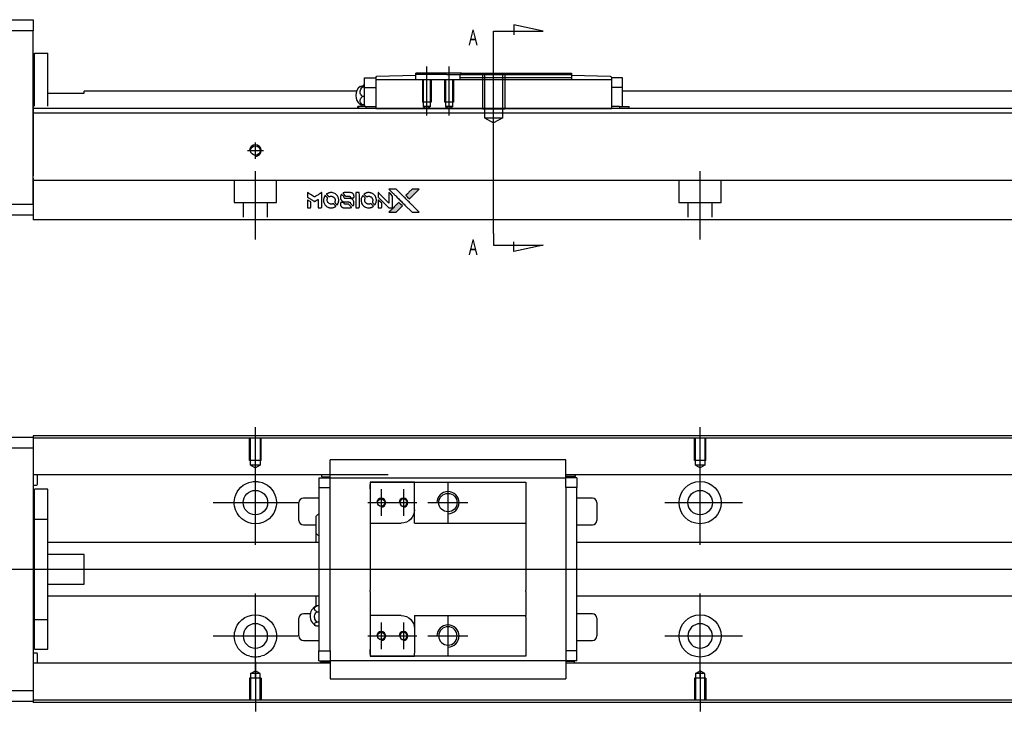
# Model space of a CAD drawing. Header units: millimetres. Extents: x -295 to 3135, y -1402 to 860.
# Tile 24 of 31: x 1548 to 1770, y -810 to -654. Entities that reach past the tile are written whole.
import ezdxf
from ezdxf.lldxf.tags import DXFTag

# ---------------------------------------------------------------- set-up
doc = ezdxf.new("R2010")
doc.units = ezdxf.units.MM
doc.layers.get('0').update_dxf_attribs({"linetype": 'CONTINUOUS'})
doc.styles.add('CHN', font='Microsoft JhengHei.ttf')
tags = doc.linetypes.add('DASHED', pattern=[25.72, 12.86, -12.86]).pattern_tags.tags
tags[6:7] = [DXFTag(74, 4), DXFTag(75, 0), DXFTag(340, '0'), DXFTag(46, 0.0), DXFTag(50, 0.0), DXFTag(44, 0.0), DXFTag(45, 0.0)]
tags[4:5] = [DXFTag(74, 4), DXFTag(75, 0), DXFTag(340, '0'), DXFTag(46, 0.0), DXFTag(50, 0.0), DXFTag(44, 0.0), DXFTag(45, 0.0)]
tags = doc.linetypes.add('HIDDEN', pattern=[0.5, 0.25, -0.25]).pattern_tags.tags
tags[6:7] = [DXFTag(74, 4), DXFTag(75, 0), DXFTag(340, '0'), DXFTag(46, 0.0), DXFTag(50, 0.0), DXFTag(44, 0.0), DXFTag(45, 0.0)]
tags[4:5] = [DXFTag(74, 4), DXFTag(75, 0), DXFTag(340, '0'), DXFTag(46, 0.0), DXFTag(50, 0.0), DXFTag(44, 0.0), DXFTag(45, 0.0)]

# ---------------------------------------------------------------- blocks, each defined once
blk = doc.blocks.new('MosionX logo(完整正式版)')
h = blk.add_hatch(color=22)
h.dxf.hatch_style = 1
h.paths.add_polyline_path([(-1416, 1831), (-1517, 1831), (-1619, 1831), (-1707, 1742, 0.000288), (-1740, 1709, 0.000479), (-1769, 1680, 0.000013), (-1794, 1654, 0.197177), (-1794, 1654, 0.197497), (-1794, 1653, 0.00004), (-1779, 1638, 0.000834), (-1763, 1622, 0.000506), (-1744, 1603), (-1694, 1552), (-1555, 1692)])
h.paths.add_polyline_path([(-1892, 1355), (-1942, 1405, 0.000476), (-1962, 1424, 0.000789), (-1978, 1441, 0.000035), (-1993, 1455, 0.19758), (-1993, 1456, 0.198396), (-1994, 1455, 0.000019), (-2014, 1435, 0.000582), (-2036, 1413, 0.000351), (-2062, 1387, 0.000108), (-2174, 1275, 0.000692), (-2230, 1218, 0.000077), (-2269, 1179, 0.197527), (-2269, 1178, 0.410182), (-2269, 1177, 0.000493), (-2248, 1177, 0.002424), (-2219, 1177, 0.000529), (-2169, 1177), (-2070, 1177), (-1981, 1266)])
at = {"color": 22}
for points in [[(-4562, 1668), (-4562, 1603), (-4545, 1592, -0.000297), (-4534, 1586, -0.000037), (-4510, 1571, -0.000043), (-4482, 1554, -0.000036), (-4452, 1535, 0.000044), (-4422, 1517, 0.000063), (-4396, 1501, 0.000035), (-4374, 1488, 0.0009), (-4368, 1484), (-4360, 1479), (-4348, 1486, 0.001175), (-4342, 1490, 0.000208), (-4329, 1498, 0.000225), (-4315, 1506, 0.000203), (-4300, 1516, -0.000711), (-4286, 1525, -0.001119), (-4274, 1532, -0.000263), (-4263, 1539, -0.04589), (-4262, 1539, -0.519312), (-4261, 1539, -0.001914), (-4261, 1521, -0.003124), (-4260, 1493, -0.000285), (-4260, 1421), (-4260, 1303), (-4219, 1303, 0.001727), (-4189, 1303, 0.025279), (-4179, 1303, 0.073886), (-4173, 1305, 0.07426), (-4167, 1308, 0.03264), (-4166, 1310, 0.01784), (-4164, 1311, 0.017712), (-4163, 1313, 0.026854), (-4162, 1315), (-4160, 1319), (-4160, 1526), (-4159, 1733), (-4162, 1731, -0.004595), (-4163, 1730, -0.00016), (-4169, 1726, -0.000298), (-4177, 1722, -0.000208), (-4185, 1717, 0.000986), (-4210, 1701, 0.00025), (-4250, 1676, 0.000268), (-4292, 1650, 0.000436), (-4329, 1627, -0.002932), (-4341, 1619, -0.004718), (-4351, 1613, -0.001113), (-4360, 1608, -0.227179), (-4361, 1608, -0.045982), (-4362, 1608, -0.000145), (-4374, 1616, -0.000825), (-4387, 1624, -0.000517), (-4403, 1634, 0.000056), (-4458, 1668, 0.000289), (-4488, 1687, 0.000481), (-4511, 1701, 0.000418), (-4535, 1715), (-4562, 1732)], [(-3917, 1731, 0.024131), (-3935, 1728, 0.022344), (-3954, 1723, 0.021883), (-3972, 1717, 0.020884), (-3990, 1709, 0.010669), (-4000, 1703, 0.010389), (-4011, 1697, 0.010913), (-4020, 1692, 0.022227), (-4026, 1687), (-4029, 1685), (-3996, 1653, 0.002452), (-3984, 1640, 0.003628), (-3972, 1630, 0.001662), (-3963, 1621, 0.070159), (-3960, 1619, 0.047671), (-3958, 1618, 0.018624), (-3956, 1618, 0.017921), (-3953, 1617, 0.018804), (-3950, 1617, 0.018255), (-3946, 1617, 0.041312), (-3943, 1617, 0.037164), (-3939, 1618, 0.012342), (-3935, 1620, -0.015101), (-3924, 1624, -0.035998), (-3916, 1626, -0.033244), (-3907, 1627, -0.011249), (-3894, 1627, -0.004059), (-3883, 1627, -0.019693), (-3877, 1627, -0.027943), (-3872, 1626, -0.014411), (-3866, 1624, -0.033089), (-3851, 1619, -0.033887), (-3838, 1613, -0.034021), (-3825, 1604, -0.033942), (-3814, 1594, -0.02816), (-3804, 1582, -0.035032), (-3796, 1570, -0.035269), (-3790, 1557, -0.029196), (-3785, 1543, -0.037862), (-3782, 1526, -0.043657), (-3782, 1510, -0.043064), (-3784, 1494, -0.035184), (-3790, 1477, 0.033699), (-3792, 1470, 0.052815), (-3793, 1463, 0.059167), (-3793, 1456, 0.058972), (-3791, 1450, 0.059208), (-3788, 1445, 0.021125), (-3783, 1439, 0.008691), (-3773, 1429, 0.000851), (-3749, 1405, 0.001873), (-3736, 1393, 0.013884), (-3730, 1387, 0.022355), (-3726, 1385, 0.341453), (-3725, 1385, 0.073011), (-3722, 1388, 0.004587), (-3714, 1399, 0.00748), (-3707, 1411, 0.016837), (-3702, 1420, 0.028606), (-3692, 1443, 0.031352), (-3685, 1465, 0.031004), (-3681, 1489, 0.0268), (-3680, 1514, 0.026698), (-3681, 1541, 0.03002), (-3686, 1566, 0.030357), (-3693, 1590, 0.028554), (-3703, 1614, 0.062944), (-3732, 1658, 0.062206), (-3772, 1694, 0.062448), (-3819, 1719, 0.064355), (-3870, 1731, 0.017377), (-3880, 1731, 0.008369), (-3893, 1731, 0.008367), (-3907, 1731, 0.01757)], [(-3610, 1675, 0.023289), (-3616, 1665, 0.026845), (-3621, 1655, 0.026047), (-3626, 1644, 0.019751), (-3629, 1631, 0.013249), (-3631, 1624, 0.025169), (-3631, 1618, 0.016532), (-3632, 1611, 0.002937), (-3632, 1598, 0.003317), (-3632, 1586, 0.011808), (-3631, 1578, 0.01777), (-3631, 1572, 0.021476), (-3630, 1567, 0.04325), (-3623, 1544, 0.045753), (-3612, 1523, 0.04649), (-3598, 1505, 0.047672), (-3581, 1490, 0.025315), (-3573, 1485, 0.015208), (-3564, 1480, 0.01512), (-3554, 1476, 0.022488), (-3546, 1473, 0.027857), (-3532, 1469, 0.034138), (-3519, 1467, 0.014286), (-3499, 1467, 0.00124), (-3449, 1467, -0.00103), (-3418, 1467, -0.002552), (-3396, 1466, -0.001594), (-3379, 1466, -0.047676), (-3374, 1466, -0.085307), (-3367, 1463, -0.097789), (-3361, 1457, -0.085947), (-3357, 1450, -0.051339), (-3356, 1440, 0.014634), (-3355, 1436, 0.015028), (-3355, 1433, 0.014927), (-3354, 1430, 0.059415), (-3353, 1429, 0.070595), (-3351, 1425, 0.00028), (-3315, 1389, 0.000111), (-3279, 1352, 0.200239), (-3277, 1352, 0.268906), (-3276, 1352, 0.001866), (-3271, 1361, 0.007532), (-3267, 1370, 0.017818), (-3263, 1376, 0.013256), (-3261, 1383, 0.011636), (-3258, 1391, 0.011528), (-3256, 1399, 0.012303), (-3254, 1407, 0.0423), (-3252, 1419, 0.013657), (-3252, 1437, 0.013857), (-3252, 1455, 0.037428), (-3254, 1468, 0.014927), (-3256, 1477, 0.0122), (-3259, 1486, 0.012518), (-3262, 1494, 0.023062), (-3265, 1501, 0.065961), (-3281, 1525, 0.06055), (-3304, 1545, 0.059676), (-3331, 1559, 0.060497), (-3360, 1567, 0.025683), (-3367, 1567, 0.001528), (-3386, 1567, 0.002124), (-3410, 1568, 0.001173), (-3439, 1568, -0.000809), (-3490, 1568, -0.017164), (-3506, 1568, -0.063931), (-3514, 1570, -0.108429), (-3520, 1573, -0.052941), (-3523, 1577, -0.063675), (-3525, 1582, -0.050562), (-3526, 1587, -0.020337), (-3527, 1595, 0.009897), (-3528, 1599, 0.016482), (-3528, 1603, 0.019019), (-3529, 1606, 0.06043), (-3530, 1608, 0.076267), (-3533, 1613, 0.00054), (-3566, 1646, 0.000307), (-3601, 1680, 0.142594), (-3604, 1681, 0.232419), (-3604, 1681, 0.022995), (-3606, 1680, 0.024627), (-3608, 1678, 0.015407)], [(-3516, 1731, 0.018538), (-3522, 1730, 0.010695), (-3530, 1729, 0.01068), (-3538, 1727, 0.017678), (-3544, 1725, 0.013849), (-3551, 1722, 0.011814), (-3559, 1719, 0.004513), (-3566, 1716, 0.290035), (-3566, 1715, 0.196418), (-3566, 1714, 0.000124), (-3554, 1702, 0.001477), (-3540, 1688, 0.000898), (-3524, 1671), (-3481, 1629), (-3427, 1628, -0.001471), (-3387, 1628, -0.028714), (-3374, 1627, -0.097073), (-3367, 1625, -0.084199), (-3361, 1620, -0.042698), (-3359, 1616, -0.053912), (-3357, 1612, -0.051004), (-3356, 1608, -0.032967), (-3355, 1602, 0.00807), (-3355, 1600, 0.003023), (-3355, 1596, 0.002994), (-3355, 1592, 0.003629), (-3355, 1588), (-3354, 1579), (-3313, 1579, 0.001618), (-3293, 1579, 0.005206), (-3280, 1579, 0.00535), (-3271, 1579, 0.060675), (-3268, 1580, 0.048484), (-3266, 1581, 0.02389), (-3264, 1582, 0.022812), (-3261, 1584, 0.02462), (-3259, 1586, 0.061781), (-3255, 1591, 0.080179), (-3253, 1596, 0.048561), (-3252, 1604, 0.010021), (-3251, 1619, 0.016602), (-3252, 1638, 0.031409), (-3254, 1653, 0.036474), (-3258, 1666, 0.03439), (-3263, 1679, 0.065928), (-3277, 1699, 0.069066), (-3296, 1715, 0.065697), (-3319, 1725, 0.051559), (-3346, 1731, 0.020904), (-3360, 1731, 0.000451), (-3431, 1731, 0.000419), (-3502, 1732, 0.022759)], [(-3202, 1517), (-3202, 1303), (-3160, 1303), (-3118, 1303), (-3113, 1306, 0.071429), (-3109, 1309, 0.054799), (-3105, 1313, 0.053585), (-3102, 1318, 0.060698), (-3101, 1323, 0.033975), (-3100, 1332, 0.000112), (-3100, 1441, 0.000726), (-3100, 1548, 0.001084), (-3101, 1641), (-3102, 1732), (-3152, 1732), (-3202, 1732)], [(-2860, 1730, 0.023681), (-2878, 1728, 0.022402), (-2896, 1723, 0.021929), (-2914, 1717, 0.020503), (-2931, 1709, 0.013745), (-2941, 1704, 0.009767), (-2952, 1698, 0.009658), (-2962, 1691, 0.027804), (-2968, 1687), (-2971, 1685), (-2939, 1653, 0.002053), (-2924, 1638, 0.006738), (-2914, 1628, 0.007826), (-2907, 1622, 0.063909), (-2903, 1619, 0.061532), (-2897, 1617, 0.068674), (-2891, 1617, 0.052072), (-2885, 1618, 0.019648), (-2875, 1621, -0.018366), (-2864, 1624, -0.0288), (-2854, 1626, -0.029061), (-2844, 1627, -0.019155), (-2832, 1627, -0.053809), (-2807, 1624, -0.058833), (-2784, 1615, -0.058566), (-2764, 1601, -0.052525), (-2746, 1582, -0.044733), (-2737, 1566, -0.040573), (-2729, 1547, -0.041123), (-2725, 1529, -0.04951), (-2725, 1511, -0.017369), (-2725, 1502, -0.024255), (-2727, 1495, -0.023787), (-2729, 1487, -0.015798), (-2732, 1479, 0.010631), (-2734, 1474, 0.033653), (-2735, 1470, 0.037806), (-2736, 1467, 0.016307), (-2736, 1462, 0.068179), (-2734, 1453, 0.095747), (-2731, 1446, 0.033418), (-2722, 1436, 0.002133), (-2695, 1409, 0.001452), (-2680, 1395, 0.012393), (-2673, 1388, 0.020479), (-2668, 1385, 0.344362), (-2667, 1385, 0.074287), (-2663, 1388, 0.005454), (-2656, 1400, 0.008391), (-2649, 1412, 0.017097), (-2643, 1422, 0.027375), (-2635, 1442, 0.02835), (-2628, 1463, 0.027723), (-2624, 1485, 0.023913), (-2623, 1509, 0.027047), (-2623, 1537, 0.031685), (-2627, 1563, 0.032425), (-2634, 1588, 0.031013), (-2644, 1612, 0.037914), (-2661, 1641, 0.040153), (-2682, 1667, 0.039834), (-2707, 1688, 0.036173), (-2736, 1707, 0.040752), (-2765, 1719, 0.035885), (-2796, 1728, 0.035491), (-2828, 1731, 0.037615)], [(-2572, 1669), (-2572, 1604), (-2422, 1453), (-2271, 1303), (-2229, 1303, 0.0008), (-2202, 1303, 0.010795), (-2192, 1303, 0.030495), (-2186, 1304, 0.080372), (-2183, 1305, 0.03816), (-2179, 1308, 0.041799), (-2176, 1310, 0.042486), (-2174, 1314, 0.042078), (-2172, 1317, 0.099276), (-2170, 1322, 0.003302), (-2170, 1343, 0.002586), (-2170, 1380, 0.000204), (-2170, 1477), (-2170, 1633), (-2221, 1683), (-2271, 1733), (-2271, 1583), (-2272, 1433), (-2419, 1582, 0.000253), (-2476, 1639, 0.000412), (-2524, 1687, 0.000041), (-2567, 1730, 0.041338), (-2570, 1732), (-2572, 1734)], [(-2150, 1708, -0.000056), (-2089, 1647, -0.000021), (-2004, 1562, -0.000021), (-1911, 1469, -0.000025), (-1823, 1381), (-1619, 1177), (-1518, 1177), (-1417, 1177), (-1553, 1315, 0.000274), (-1619, 1381, 0.000123), (-1705, 1467, 0.000121), (-1797, 1559, 0.000165), (-1879, 1641), (-2068, 1831), (-2170, 1831), (-2272, 1831)], [(-1707, 1742, 0.000288), (-1740, 1709, 0.000479), (-1769, 1680, 0.000013), (-1794, 1654, 0.197177), (-1794, 1654, 0.197497), (-1794, 1653, 0.00004), (-1779, 1638, 0.000836), (-1763, 1622, 0.000505), (-1744, 1603), (-1694, 1552), (-1555, 1692), (-1416, 1831), (-1517, 1831), (-1619, 1831)], [(-4562, 1417), (-4562, 1303), (-4521, 1303, 0.000842), (-4494, 1303, 0.010591), (-4484, 1303, 0.028995), (-4479, 1303, 0.069543), (-4475, 1305, 0.051063), (-4471, 1307, 0.039932), (-4468, 1310, 0.039414), (-4465, 1314, 0.045845), (-4462, 1318, 0.094811), (-4461, 1322, 0.007124), (-4461, 1333, 0.004713), (-4461, 1352, 0.000534), (-4461, 1395), (-4461, 1469), (-4471, 1475, 0.000828), (-4502, 1494, 0.000879), (-4532, 1513, 0.000048), (-4561, 1530, 0.137596), (-4562, 1531, 0.413028), (-4562, 1530, 0.000016), (-4562, 1497, 0.000623), (-4562, 1460, 0.000374)], [(-4068, 1643, 0.064158), (-4094, 1594, 0.06356), (-4108, 1539, 0.064004), (-4107, 1483, 0.066747), (-4091, 1429, 0.04321), (-4073, 1396, 0.044737), (-4050, 1367, 0.044901), (-4021, 1342, 0.044184), (-3989, 1323, 0.026293), (-3965, 1313, 0.033344), (-3941, 1306, 0.033227), (-3917, 1303, 0.025815), (-3890, 1302, 0.023119), (-3864, 1304, 0.031044), (-3841, 1308, 0.031337), (-3819, 1315, 0.024258), (-3796, 1325, 0.015622), (-3788, 1329, 0.008495), (-3778, 1335, 0.008415), (-3769, 1341, 0.020814), (-3763, 1346), (-3760, 1348), (-3791, 1379, 0.002843), (-3814, 1403, 0.033917), (-3823, 1411, 0.087906), (-3831, 1414, 0.073302), (-3839, 1416, 0.022047), (-3843, 1415, 0.026465), (-3847, 1415, 0.022233), (-3851, 1414, 0.009985), (-3857, 1412, -0.039011), (-3876, 1407, -0.044398), (-3896, 1406, -0.045096), (-3915, 1408, -0.04265), (-3934, 1413, -0.071154), (-3961, 1428, -0.068827), (-3983, 1450, -0.068713), (-3998, 1476, -0.070507), (-4005, 1506, -0.028605), (-4006, 1519, -0.031418), (-4005, 1531, -0.031044), (-4002, 1544, -0.02668), (-3998, 1556, 0.038913), (-3996, 1564, 0.043732), (-3995, 1571, 0.047754), (-3995, 1578, 0.075756), (-3997, 1583, 0.07294), (-3999, 1586, 0.003456), (-4006, 1594, 0.005023), (-4017, 1605, 0.002422), (-4030, 1619, 0.000819), (-4042, 1631, 0.001349), (-4053, 1641, 0.0001), (-4062, 1650, 0.205335), (-4062, 1651, 0.219821), (-4063, 1650, 0.002494), (-4064, 1648, 0.007089), (-4066, 1646, 0.004494)], [(-3615, 1454, 0.065483), (-3620, 1451, 0.053271), (-3625, 1447, 0.052018), (-3628, 1443, 0.0556), (-3631, 1437, 0.036839), (-3632, 1434, 0.026922), (-3632, 1430, 0.016905), (-3633, 1424, 0.004317), (-3633, 1416, 0.016369), (-3632, 1397, 0.029936), (-3630, 1382, 0.03418), (-3627, 1369, 0.031327), (-3621, 1356, 0.046935), (-3612, 1340, 0.054053), (-3600, 1327, 0.053701), (-3585, 1317, 0.045364), (-3568, 1309, 0.032479), (-3552, 1305, 0.03386), (-3537, 1303, 0.013578), (-3512, 1303, 0.001155), (-3450, 1303, 0.000413), (-3396, 1303, 0.005008), (-3375, 1304, 0.013199), (-3364, 1304, 0.033956), (-3355, 1305, 0.013909), (-3347, 1308, 0.010864), (-3337, 1310, 0.010938), (-3329, 1313, 0.028702), (-3323, 1316), (-3318, 1318), (-3362, 1362), (-3405, 1406), (-3455, 1406, -0.001504), (-3477, 1406, -0.00328), (-3493, 1406, -0.001901), (-3506, 1406, -0.061333), (-3510, 1407, -0.063621), (-3514, 1409, -0.048633), (-3518, 1412, -0.046769), (-3522, 1415, -0.047961), (-3525, 1420, -0.02678), (-3526, 1424, -0.050957), (-3527, 1427, -0.029398), (-3528, 1431, -0.00401), (-3528, 1441), (-3529, 1456), (-3569, 1456, 0.001061), (-3593, 1456, 0.009147), (-3604, 1455, 0.020721), (-3611, 1455, 0.051619)], [(-3011, 1643, 0.018008), (-3017, 1634, 0.009842), (-3023, 1622, 0.009807), (-3030, 1610, 0.015716), (-3035, 1599, 0.048467), (-3047, 1561, 0.045841), (-3052, 1520, 0.046006), (-3049, 1479, 0.049638), (-3039, 1441, 0.064819), (-3012, 1391, 0.06695), (-2974, 1350, 0.066691), (-2926, 1320, 0.063505), (-2872, 1304, 0.03135), (-2858, 1302, 0.010439), (-2837, 1302, 0.010391), (-2817, 1302, 0.032408), (-2803, 1304, 0.015696), (-2787, 1307, 0.018095), (-2771, 1312, 0.018551), (-2757, 1317, 0.018352), (-2743, 1323, 0.015568), (-2733, 1328, 0.009832), (-2723, 1334, 0.009795), (-2713, 1341, 0.023727), (-2706, 1346), (-2703, 1348), (-2734, 1379, 0.001528), (-2751, 1397, 0.010022), (-2760, 1406, 0.019586), (-2766, 1411, 0.061865), (-2771, 1413, 0.055054), (-2777, 1415, 0.061607), (-2784, 1416, 0.048725), (-2792, 1415, 0.020221), (-2802, 1412, -0.017722), (-2813, 1409, -0.02685), (-2822, 1407, -0.02759), (-2832, 1406, -0.020233), (-2843, 1406, -0.04793), (-2864, 1409, -0.048386), (-2883, 1416, -0.047866), (-2901, 1426, -0.044964), (-2917, 1440, -0.04333), (-2931, 1457, -0.050921), (-2941, 1475, -0.051473), (-2946, 1495, -0.0459), (-2948, 1516, -0.019014), (-2948, 1526, -0.024114), (-2947, 1535, -0.025081), (-2945, 1544, -0.023892), (-2942, 1553, 0.008624), (-2939, 1560, 0.026486), (-2938, 1564, 0.035074), (-2937, 1568, 0.02756), (-2937, 1573, 0.087163), (-2939, 1580, 0.073291), (-2942, 1587, 0.028074), (-2951, 1596, 0.002594), (-2973, 1619), (-3005, 1651)], [(-2572, 1416), (-2572, 1303), (-2530, 1303), (-2488, 1303), (-2483, 1306, 0.03146), (-2480, 1308, 0.026444), (-2478, 1310, 0.026444), (-2476, 1312, 0.031457), (-2475, 1314), (-2472, 1319), (-2471, 1375), (-2471, 1431), (-2521, 1481, 0.000745), (-2540, 1499, 0.001228), (-2556, 1515, 0.000087), (-2571, 1529, 0.195134), (-2571, 1530, 0.412117), (-2572, 1529, 0.000048), (-2572, 1496, 0.00109), (-2572, 1460, 0.000653)], [(-2062, 1387, 0.000108), (-2174, 1275, 0.000692), (-2230, 1218, 0.000077), (-2269, 1179, 0.197527), (-2269, 1178, 0.410182), (-2269, 1177, 0.000493), (-2248, 1177, 0.002424), (-2219, 1177, 0.000529), (-2170, 1177), (-2070, 1177), (-1981, 1266), (-1892, 1355), (-1942, 1405, 0.000476), (-1962, 1424, 0.000789), (-1978, 1441, 0.000035), (-1993, 1455, 0.19758), (-1993, 1456, 0.198396), (-1994, 1455, 0.000019), (-2014, 1435, 0.000582), (-2036, 1413, 0.000351)]]:
    blk.add_lwpolyline(points, format="xyb", close=True, dxfattribs=at)

msp = doc.modelspace()

# ---------------------------------------------------------------- linework, layer by layer
at = {"linetype": 'Continuous'}
for p, q in [((1492.17, -654.47), (1551.17, -654.47)), ((1551.17, -654.47), (1551.17, -656.97)), ((1551.17, -656.97), (1492.17, -656.97)), ((1551.17, -695.97), (1551.17, -656.97)), ((1551.47, -661.97), (1554.47, -661.97)), ((1551.47, -673.92), (1551.47, -661.97)), ((1551.47, -661.97), (1554.47, -661.97)), ((1551.47, -673.92), (1551.47, -661.97)), ((1554.47, -673.92), (1554.47, -661.97)), ((1554.47, -673.92), (1554.47, -661.97)), ((1551.47, -665.22), (1551.17, -665.22)), ((1551.47, -665.22), (1551.17, -665.22)), ((1625.73, -669.72), (1625.73, -667.52)), ((1625.73, -667.52), (1628.23, -667.52)), ((1628.23, -667.52), (1628.23, -667.45)), ((1628.23, -667.52), (1628.23, -668.02)), ((1628.23, -668.02), (1628.23, -672.52)), ((1681.23, -668.02), (1628.23, -668.02)), ((1637.23, -667.02), (1628.42, -667.25)), ((1647.53, -666.52), (1637.23, -666.52)), ((1637.23, -666.82), (1637.23, -666.52)), ((1637.23, -667.02), (1637.23, -666.82)), ((1644.23, -666.82), (1637.23, -666.82)), ((1637.23, -668.02), (1637.23, -667.02)), ((1644.23, -666.82), (1647.23, -666.82)), ((1647.53, -666.52), (1647.23, -666.82)), ((1647.23, -667.52), (1647.23, -666.82)), ((1672.23, -667.52), (1647.23, -667.52)), ((1647.23, -668.02), (1647.23, -667.52)), ((1647.53, -666.52), (1672.23, -666.52)), ((1672.23, -666.52), (1672.23, -667.52)), ((1681.03, -667.25), (1672.23, -667.02)), ((1672.23, -667.52), (1672.23, -668.02)), ((1681.23, -667.45), (1681.23, -667.52)), ((1681.23, -667.52), (1681.23, -668.02)), ((1683.73, -667.52), (1681.23, -667.52)), ((1681.23, -668.02), (1681.23, -672.52)), ((1683.73, -669.72), (1683.73, -667.52)), ((1623.93, -670.52), (1562.67, -670.52)), ((1562.67, -670.97), (1562.67, -670.52)), ((1625.27, -669.41), (1625.73, -669.41)), ((1625.73, -669.65), (1625.27, -669.65)), ((1625.73, -669.72), (1628.23, -669.72)), ((1625.73, -673.02), (1625.73, -669.72)), ((1681.23, -669.72), (1681.23, -672.99)), ((1683.73, -669.72), (1681.23, -669.72)), ((1683.73, -673.02), (1683.73, -669.72)), ((1851.17, -670.52), (1683.73, -670.52)), ((1684, -670.52), (1683.73, -670.52)), ((1554.47, -670.97), (1562.67, -670.97)), ((1625.73, -671.75), (1625.27, -671.75)), ((1625.73, -674.02), (1625.73, -673.02)), ((1628.23, -672.52), (1628.23, -674.28)), ((1681.23, -672.99), (1681.23, -674.28)), ((1683.73, -674.02), (1683.73, -673.02)), ((1650.42, -674.47), (1551.17, -674.47)), ((1624.34, -674.02), (1624.23, -674.02)), ((1624.23, -674.47), (1624.23, -674.02)), ((1626.04, -674.02), (1624.34, -674.02)), ((1624.34, -674.02), (1624.34, -674.47)), ((1625.73, -673.63), (1625.27, -673.63)), ((1626.04, -674.02), (1628.23, -674.02)), ((1626.04, -674.02), (1626.04, -674.47)), ((1628.23, -674.28), (1628.23, -674.45)), ((1628.23, -674.45), (1681.23, -674.45)), ((1628.23, -674.45), (1628.23, -674.47)), ((1851.17, -674.47), (1650.42, -674.47)), ((1683.07, -674.02), (1681.23, -674.02)), ((1681.23, -674.28), (1681.23, -674.44)), ((1681.23, -674.45), (1681.23, -674.47)), ((1683.07, -674.02), (1685.11, -674.02)), ((1683.07, -674.02), (1683.07, -674.47)), ((1685.11, -674.02), (1685.23, -674.02)), ((1685.11, -674.02), (1685.11, -674.47)), ((1685.23, -674.47), (1685.23, -674.02)), ((1851.17, -675.47), (1551.17, -675.47)), ((1551.17, -690.12), (1551.17, -696.92)), ((1646.27, -690.67), (1551.17, -690.67)), ((1851.17, -690.67), (1646.27, -690.67)), ((1536.17, -695.97), (1551.17, -695.97)), ((1551.17, -696.92), (1551.17, -699.47)), ((1551.17, -698.47), (1536.17, -698.47)), ((1644.01, -699.47), (1551.17, -699.47)), ((1851.17, -699.47), (1644.01, -699.47)), ((1633.31, -748.09), (1551.18, -748.09)), ((1551.18, -748.09), (1551.18, -748.38)), ((1951.18, -748.09), (1633.31, -748.09)), ((1492.18, -748.38), (1551.18, -748.38)), ((1551.18, -748.38), (1551.18, -750.88)), ((1633.18, -748.59), (1551.18, -748.59)), ((1951.18, -748.59), (1633.18, -748.59)), ((1551.18, -750.88), (1492.18, -750.88)), ((1551.18, -750.88), (1551.18, -805.38)), ((1617.97, -757.23), (1617.97, -753.52)), ((1670.97, -753.52), (1617.97, -753.52)), ((1670.97, -753.52), (1617.97, -753.52)), ((1670.97, -753.66), (1670.97, -753.52)), ((1670.97, -757.23), (1670.97, -753.66)), ((1631.05, -756.91), (1551.18, -756.91)), ((1552.18, -759), (1552.18, -756.91)), ((1617.97, -756.91), (1614.6, -756.91)), ((1616.13, -757.36), (1616.13, -756.91)), ((1951.18, -756.91), (1670.97, -756.91)), ((1674.34, -756.91), (1670.98, -756.91)), ((1673.16, -757.26), (1673.16, -756.91)), ((1551.18, -759.2), (1551.98, -759.2)), ((1615.47, -757.56), (1615.47, -759.76)), ((1615.47, -757.56), (1617.97, -757.56)), ((1616.13, -757.36), (1617.97, -757.36)), ((1617.97, -757.56), (1617.97, -757.23)), ((1617.97, -758.56), (1617.97, -757.56)), ((1617.97, -757.56), (1670.97, -757.56)), ((1617.97, -759.76), (1617.97, -758.56)), ((1626.97, -758.56), (1626.97, -760.06)), ((1636.97, -758.56), (1626.97, -758.56)), ((1626.97, -758.56), (1636.97, -758.56)), ((1626.97, -760.06), (1626.97, -759.06)), ((1636.97, -758.56), (1661.97, -758.56)), ((1636.97, -759.26), (1636.97, -758.56)), ((1636.97, -764.73), (1636.97, -759.26)), ((1661.97, -758.56), (1661.97, -759.56)), ((1670.97, -757.56), (1670.97, -757.23)), ((1673.16, -757.26), (1670.97, -757.26)), ((1673.47, -757.56), (1670.97, -757.56)), ((1670.97, -758.56), (1670.97, -757.56)), ((1670.97, -759.76), (1670.97, -758.56)), ((1673.47, -757.56), (1673.47, -759.76)), ((1554.48, -760.13), (1551.48, -760.13)), ((1554.48, -760.13), (1551.48, -760.13)), ((1551.48, -766.82), (1551.48, -760.13)), ((1551.48, -766.82), (1551.48, -760.13)), ((1554.48, -766.82), (1554.48, -760.13)), ((1554.48, -766.82), (1554.48, -760.13)), ((1615.47, -759.76), (1617.97, -759.76)), ((1615.47, -759.76), (1615.47, -796.51)), ((1617.97, -760.24), (1617.97, -759.76)), ((1617.97, -760.24), (1617.97, -759.8)), ((1617.97, -796.03), (1617.97, -760.24)), ((1626.97, -760.06), (1626.97, -767.73)), ((1661.97, -759.56), (1661.97, -767.43)), ((1670.97, -759.76), (1670.97, -760.24)), ((1673.47, -759.76), (1670.97, -759.76)), ((1670.97, -759.8), (1670.97, -760.24)), ((1670.97, -760.24), (1670.97, -796.03)), ((1673.47, -796.51), (1673.47, -759.76)), ((1610.97, -767.13), (1610.97, -763.13)), ((1615.47, -762.13), (1611.97, -762.13)), ((1676.97, -762.13), (1673.47, -762.13)), ((1677.97, -763.13), (1677.97, -767.13)), ((1636.97, -767.73), (1636.97, -764.73)), ((1551.48, -767.38), (1551.18, -767.38)), ((1551.48, -767.38), (1551.18, -767.38)), ((1551.48, -789.45), (1551.48, -766.82)), ((1551.48, -766.82), (1554.48, -766.82)), ((1551.48, -789.45), (1551.48, -766.82)), ((1554.48, -789.45), (1554.48, -766.82)), ((1554.48, -789.45), (1554.48, -766.82)), ((1611.97, -768.13), (1614.82, -768.13)), ((1614.82, -770.05), (1614.82, -766.2)), ((1626.97, -767.73), (1626.97, -773.13)), ((1626.97, -767.73), (1633.97, -767.73)), ((1636.97, -767.73), (1661.97, -767.73)), ((1661.97, -767.43), (1661.97, -767.73)), ((1661.97, -767.73), (1661.97, -773.13)), ((1673.47, -768.13), (1676.97, -768.13)), ((1614.82, -772.13), (1614.82, -770.05)), ((1614.82, -772.13), (1614.82, -770.05)), ((1614.82, -772.13), (1614.82, -770.05)), ((1615.47, -772.13), (1554.48, -772.13)), ((1951.18, -772.13), (1673.47, -772.13)), ((1562.68, -774.82), (1554.48, -774.82)), ((1562.68, -781.45), (1562.68, -774.82)), ((1626.97, -773.13), (1626.97, -773.43)), ((1626.97, -773.43), (1626.97, -782.83)), ((1661.97, -773.13), (1661.97, -773.43)), ((1661.97, -773.43), (1661.97, -782.83)), ((1554.48, -781.45), (1562.68, -781.45)), ((1626.97, -783.13), (1626.97, -782.83)), ((1626.97, -783.13), (1626.97, -788.53)), ((1661.97, -783.13), (1661.97, -782.83)), ((1661.97, -783.13), (1661.97, -788.53)), ((1554.48, -784.13), (1615.47, -784.13)), ((1614.82, -786.46), (1614.82, -784.13)), ((1673.47, -784.13), (1951.18, -784.13)), ((1613.52, -788.13), (1611.97, -788.13)), ((1615.47, -786.34), (1615.02, -786.34)), ((1615.02, -787.69), (1615.47, -787.69)), ((1676.97, -788.13), (1673.47, -788.13)), ((1551.18, -788.88), (1551.48, -788.88)), ((1551.18, -788.88), (1551.48, -788.88)), ((1551.48, -789.45), (1554.48, -789.45)), ((1551.48, -796.13), (1551.48, -789.45)), ((1551.48, -796.13), (1551.48, -789.45)), ((1554.48, -796.13), (1554.48, -789.45)), ((1554.48, -796.13), (1554.48, -789.45)), ((1610.97, -793.13), (1610.97, -789.13)), ((1615.47, -789.99), (1615.02, -789.99)), ((1633.97, -788.53), (1626.97, -788.53)), ((1626.97, -788.53), (1626.97, -796.21)), ((1636.97, -788.53), (1636.97, -791.53)), ((1636.97, -788.53), (1661.97, -788.53)), ((1661.97, -788.83), (1661.97, -788.53)), ((1661.97, -788.83), (1661.97, -796.71)), ((1677.97, -789.13), (1677.97, -793.13)), ((1615.47, -790.93), (1615.02, -790.93)), ((1636.97, -791.53), (1636.97, -797.01)), ((1611.97, -794.13), (1615.47, -794.13)), ((1673.47, -794.13), (1676.97, -794.13)), ((1551.98, -796.97), (1551.18, -796.97)), ((1551.48, -796.13), (1554.48, -796.13)), ((1551.48, -796.13), (1554.48, -796.13)), ((1615.47, -798.71), (1615.47, -796.51)), ((1615.47, -796.51), (1617.97, -796.51)), ((1617.97, -796.51), (1617.97, -796.03)), ((1617.97, -796.47), (1617.97, -796.03)), ((1617.97, -796.51), (1617.97, -797.71)), ((1626.97, -796.21), (1626.97, -797.71)), ((1626.97, -797.21), (1626.97, -796.21)), ((1636.97, -797.71), (1636.97, -797.01)), ((1661.97, -796.71), (1661.97, -797.71)), ((1670.97, -796.03), (1670.97, -796.47)), ((1670.97, -796.03), (1670.97, -796.51)), ((1670.97, -796.51), (1670.97, -797.71)), ((1673.47, -796.51), (1670.97, -796.51)), ((1673.47, -798.71), (1673.47, -796.51)), ((1552.18, -799.26), (1552.18, -797.17)), ((1615.47, -798.71), (1617.97, -798.71)), ((1615.79, -799.01), (1617.97, -799.01)), ((1615.79, -799.01), (1615.79, -799.26)), ((1617.97, -797.71), (1617.97, -798.71)), ((1617.97, -798.71), (1617.97, -799.04)), ((1670.97, -798.71), (1617.97, -798.71)), ((1617.97, -799.04), (1617.97, -802.61)), ((1626.97, -797.71), (1636.97, -797.71)), ((1636.97, -797.71), (1626.97, -797.71)), ((1661.97, -797.71), (1636.97, -797.71)), ((1670.97, -797.71), (1670.97, -798.71)), ((1673.47, -798.71), (1670.97, -798.71)), ((1670.97, -798.71), (1670.97, -799.04)), ((1672.82, -798.91), (1670.97, -798.91)), ((1670.97, -799.04), (1670.97, -802.61)), ((1672.82, -798.91), (1672.82, -799.26)), ((1617.97, -799.26), (1551.18, -799.26)), ((1617.97, -799.26), (1614.93, -799.26)), ((1951.18, -799.26), (1670.97, -799.26)), ((1674.01, -799.26), (1670.98, -799.26)), ((1617.97, -802.61), (1617.97, -802.74)), ((1617.97, -802.74), (1670.97, -802.74)), ((1617.97, -802.74), (1670.97, -802.74)), ((1670.97, -802.61), (1670.97, -802.74)), ((1492.18, -805.38), (1551.18, -805.38)), ((1551.18, -805.38), (1551.18, -807.88)), ((1551.18, -807.88), (1492.18, -807.88)), ((1618.06, -807.59), (1551.18, -807.59)), ((1551.18, -807.88), (1551.18, -808.09)), ((1617.93, -808.09), (1551.18, -808.09)), ((1951.18, -808.09), (1617.93, -808.09)), ((1951.18, -807.59), (1618.06, -807.59))]:
    msp.add_line(p, q, dxfattribs=at)
for p, q in [((1654.73, -657.08), (1665.87, -657.08)), ((1654.73, -659.72), (1654.73, -657.08)), ((1665.87, -657.08), (1659.29, -655.65)), ((1659.29, -655.65), (1659.29, -657.88)), ((1654.73, -702.59), (1654.73, -659.72)), ((1654.73, -679.52), (1654.73, -663.52)), ((1639.73, -676.02), (1639.73, -665.02)), ((1644.73, -676.02), (1644.73, -665.02)), ((1654.73, -702.59), (1654.73, -705.22)), ((1654.73, -705.22), (1665.87, -705.22)), ((1659.29, -706.66), (1659.29, -704.43)), ((1665.87, -705.22), (1659.29, -706.66)), ((1601.18, -757.3), (1601.18, -746.18)), ((1701.18, -755.3), (1701.18, -746.18)), ((1601.18, -772.66), (1601.18, -753.61)), ((1701.18, -772.66), (1701.18, -753.61)), ((1644.47, -758.63), (1644.47, -767.63)), ((1629.47, -760.13), (1629.47, -766.13)), ((1634.47, -760.13), (1634.47, -766.13)), ((1591.65, -763.13), (1610.7, -763.13)), ((1626.47, -763.13), (1632.47, -763.13)), ((1631.47, -763.13), (1637.47, -763.13)), ((1639.97, -763.13), (1648.97, -763.13)), ((1693.23, -763.13), (1710.7, -763.13)), ((1512.18, -778.13), (1625.61, -778.13)), ((1625.61, -778.13), (1967.18, -778.13)), ((1601.18, -802.66), (1601.18, -783.61)), ((1701.18, -802.66), (1701.18, -783.61)), ((1629.47, -790.13), (1629.47, -796.13)), ((1634.47, -790.13), (1634.47, -796.13)), ((1644.47, -788.63), (1644.47, -797.63)), ((1591.65, -793.13), (1610.7, -793.13)), ((1626.47, -793.13), (1632.47, -793.13)), ((1631.47, -793.13), (1637.47, -793.13)), ((1639.97, -793.13), (1648.97, -793.13)), ((1693.23, -793.13), (1710.7, -793.13)), ((1601.18, -798.97), (1601.18, -810.09)), ((1701.18, -800.97), (1701.18, -810.09))]:
    msp.add_line(p, q)
at = {"linetype": 'DASHED'}
for p, q in [((1625.73, -667.52), (1625.73, -667.52)), ((1628.23, -667.52), (1628.23, -667.52)), ((1628.23, -667.62), (1628.23, -667.62)), ((1628.23, -668.02), (1628.23, -669.72)), ((1681.23, -667.52), (1681.23, -667.52)), ((1681.23, -667.62), (1681.23, -667.62)), ((1681.23, -668.02), (1681.23, -669.72)), ((1683.73, -667.52), (1683.73, -667.52)), ((1551.17, -673.92), (1551.17, -674.92)), ((1551.17, -674.92), (1551.17, -689.62)), ((1551.17, -695.97), (1551.17, -698.47)), ((1551.18, -748.38), (1551.18, -748.59)), ((1551.18, -748.59), (1551.18, -749.59)), ((1551.18, -749.59), (1551.18, -755.91)), ((1551.18, -755.91), (1551.18, -756.91)), ((1551.18, -756.91), (1551.18, -758.45)), ((1551.18, -758.45), (1551.18, -762.02)), ((1617.97, -757.66), (1617.97, -757.66)), ((1670.97, -757.66), (1670.97, -757.66)), ((1551.18, -762.02), (1551.18, -763.93)), ((1551.18, -763.93), (1551.18, -792.24)), ((1614.82, -786.56), (1614.82, -784.13)), ((1614.82, -786.56), (1614.82, -786.46)), ((1551.18, -792.24), (1551.18, -794.16)), ((1551.18, -794.16), (1551.18, -797.72)), ((1551.18, -797.72), (1551.18, -799.26)), ((1617.97, -798.61), (1617.97, -798.61)), ((1670.97, -798.61), (1670.97, -798.61)), ((1551.18, -799.26), (1551.18, -800.26)), ((1551.18, -800.26), (1551.18, -806.59)), ((1551.18, -806.59), (1551.18, -807.59)), ((1551.18, -807.59), (1551.18, -807.88))]:
    msp.add_line(p, q, dxfattribs=at)
at = {"linetype": 'HIDDEN', "ltscale": 3}
for p, q in [((1638.73, -668.02), (1638.73, -673.02)), ((1638.9, -668.02), (1638.9, -674.02)), ((1640.55, -674.02), (1640.55, -668.02)), ((1640.73, -668.02), (1640.73, -673.02)), ((1643.73, -668.02), (1643.73, -673.02)), ((1643.9, -668.02), (1643.9, -674.02)), ((1645.55, -674.02), (1645.55, -668.02)), ((1645.73, -668.02), (1645.73, -673.02)), ((1647.23, -666.82), (1672.23, -666.82)), ((1652.23, -666.52), (1652.23, -674.52)), ((1652.66, -666.52), (1652.66, -676.52)), ((1656.79, -676.52), (1656.79, -666.52)), ((1657.23, -666.52), (1657.23, -674.52)), ((1640.73, -673.02), (1638.73, -673.02)), ((1645.73, -673.02), (1643.73, -673.02)), ((1640.55, -674.02), (1638.9, -674.02)), ((1638.9, -674.02), (1639.73, -674.49)), ((1640.55, -674.02), (1639.73, -674.49)), ((1645.55, -674.02), (1643.9, -674.02)), ((1643.9, -674.02), (1644.73, -674.49)), ((1645.55, -674.02), (1644.73, -674.49)), ((1652.23, -674.52), (1657.23, -674.52)), ((1652.66, -676.52), (1656.79, -676.52)), ((1652.66, -676.52), (1654.73, -677.71)), ((1656.79, -676.52), (1654.73, -677.71))]:
    msp.add_line(p, q, dxfattribs=at)
at = {"ltscale": 0.5}
for p, q in [((1599.37, -683.92), (1602.97, -683.92)), ((1601.17, -685.78), (1601.17, -682.12)), ((1601.17, -703.92), (1601.17, -688.56)), ((1701.17, -703.92), (1701.17, -688.56))]:
    msp.add_line(p, q, dxfattribs=at)
at = {"linetype": 'DASHED', "ltscale": 0.1}
for p, q in [((1596.42, -690.67), (1596.42, -695.62)), ((1605.92, -695.62), (1605.92, -690.67)), ((1696.42, -690.67), (1696.42, -695.62)), ((1705.92, -695.62), (1705.92, -690.67)), ((1596.42, -695.62), (1605.92, -695.62)), ((1598.42, -695.62), (1598.42, -698.92)), ((1603.92, -698.92), (1603.92, -695.62)), ((1696.42, -695.62), (1705.92, -695.62)), ((1698.42, -695.62), (1698.42, -698.92)), ((1703.92, -698.92), (1703.92, -695.62)), ((1599.88, -753.68), (1599.88, -748.68)), ((1600.1, -754.68), (1600.1, -748.68)), ((1602.25, -748.68), (1602.25, -754.68)), ((1602.48, -753.68), (1602.48, -748.68)), ((1699.88, -753.68), (1699.88, -748.68)), ((1700.1, -754.68), (1700.1, -748.68)), ((1702.25, -748.68), (1702.25, -754.68)), ((1702.48, -753.68), (1702.48, -748.68)), ((1602.48, -753.68), (1599.88, -753.68)), ((1602.25, -754.68), (1600.1, -754.68)), ((1600.1, -754.68), (1601.18, -755.3)), ((1602.25, -754.68), (1601.18, -755.3)), ((1702.48, -753.68), (1699.88, -753.68)), ((1702.25, -754.68), (1700.1, -754.68)), ((1700.1, -754.68), (1701.18, -755.3)), ((1702.25, -754.68), (1701.18, -755.3)), ((1600.1, -801.59), (1601.18, -800.97)), ((1602.25, -801.59), (1601.18, -800.97)), ((1700.1, -801.59), (1701.18, -800.97)), ((1702.25, -801.59), (1701.18, -800.97)), ((1602.48, -802.59), (1599.88, -802.59)), ((1599.88, -802.59), (1599.88, -807.59)), ((1600.1, -801.59), (1600.1, -807.59)), ((1602.25, -801.59), (1600.1, -801.59)), ((1602.25, -807.59), (1602.25, -801.59)), ((1602.48, -802.59), (1602.48, -807.59)), ((1702.48, -802.59), (1699.88, -802.59)), ((1699.88, -802.59), (1699.88, -807.59)), ((1700.1, -801.59), (1700.1, -807.59)), ((1702.25, -801.59), (1700.1, -801.59)), ((1702.25, -807.59), (1702.25, -801.59)), ((1702.48, -802.59), (1702.48, -807.59))]:
    msp.add_line(p, q, dxfattribs=at)
at = {"linetype": 'Continuous'}
for centre, radius in [((1601.17, -683.92), 1.07), ((1701.18, -763.13), 4.75), ((1601.18, -763.13), 2.75), ((1644.47, -763.13), 2.07), ((1701.18, -763.13), 2.75), ((1629.47, -763.13), 0.825), ((1701.18, -793.13), 4.75), ((1629.47, -793.13), 0.825)]:
    msp.add_circle(centre, radius, dxfattribs=at)
at = {"linetype": 'Continuous', "extrusion": (0, 0, -1)}
for centre, radius in [((-1634.47, -763.13), 0.825), ((-1601.18, -793.13), 2.75), ((-1701.18, -793.13), 2.75), ((-1634.47, -793.13), 0.825), ((-1644.47, -793.13), 2.07)]:
    msp.add_circle(centre, radius, dxfattribs=at)
at = {"linetype": 'Continuous'}
for centre, radius, start, end in [((1628.43, -667.45), 0.2, 91.5, 180), ((1681.03, -667.45), 0.2, 0, 88.5), ((1626.23, -671.52), 2.5, 126.4021, 180), ((1627.22, -671.47), 2.85, 121.5132, 134.2433), ((1626.23, -671.52), 2.5, 180, 233.5675), ((1551.98, -759), 0.2, 270, 0), ((1611.97, -763.13), 1, 90, 180), ((1676.97, -763.13), 1, 0, 90), ((1616.96, -768.08), 2.85, 121.5132, 138.6569), ((1611.97, -767.13), 1, 180, 270), ((1676.97, -767.13), 1, 270, 0), ((1616.96, -768.17), 2.85, 221.3431, 238.4868), ((1611.97, -789.13), 1, 90, 180), ((1615.97, -788.63), 2.5, 118.2701, 180), ((1676.97, -789.13), 1, 0, 90), ((1615.97, -788.63), 2.5, 180, 241.7734), ((1611.97, -793.13), 1, 180, 270), ((1676.97, -793.13), 1, 270, 0), ((1551.98, -797.17), 0.2, 0, 90)]:
    msp.add_arc(centre, radius, start, end, dxfattribs=at)
at = {"linetype": 'DASHED'}
msp.add_arc((1627.22, -671.47), 2.85, 134.2433, 138.6569, dxfattribs=at)
for centre, radius in [((1601.17, -683.92), 1.3), ((1644.47, -763.13), 2.5), ((1629.47, -763.13), 1), ((1634.47, -763.13), 1), ((1629.47, -793.13), 1), ((1634.47, -793.13), 1), ((1644.47, -793.13), 2.5)]:
    msp.add_arc(centre, radius, 270, 180)
at = {"linetype": 'Continuous', "extrusion": (0, 0, -1)}
for centre, radius, start, end in [((-1601.18, -763.13), 4.75, 13.6191, 80.1049), ((-1601.18, -763.13), 4.75, 99.8951, 166.3809), ((-1601.18, -763.13), 4.75, 189.6765, 350.3235), ((-1633.97, -764.73), 3, 180.0001, 270), ((-1601.18, -793.13), 4.75, 10.8558, 169.1442), ((-1633.97, -791.53), 3, 90, 180), ((-1601.18, -793.13), 4.75, 285.2319, 347.572), ((-1601.18, -793.13), 4.75, 192.428, 254.7681)]:
    msp.add_arc(centre, radius, start, end, dxfattribs=at)
at = {"linetype": 'Continuous'}
for points, knots in [([(1625.27, -669.65), (1625.14, -669.64), (1625.03, -669.62), (1624.85, -669.59), (1624.79, -669.58), (1624.72, -669.54), (1624.72, -669.52), (1624.76, -669.49), (1624.81, -669.47), (1624.97, -669.44), (1625.07, -669.43), (1625.22, -669.41), (1625.24, -669.41), (1625.27, -669.41)], [0, 0, 0, 0, 0.192078, 0.192078, 0.384156, 0.384156, 0.576234, 0.576234, 0.768312, 0.768312, 0.960389, 0.960389, 1, 1, 1, 1]), ([(1625.27, -671.75), (1625.14, -671.66), (1625.03, -671.54), (1624.85, -671.27), (1624.79, -671.13), (1624.72, -670.83), (1624.72, -670.67), (1624.76, -670.37), (1624.81, -670.22), (1624.97, -669.94), (1625.07, -669.82), (1625.22, -669.69), (1625.24, -669.67), (1625.27, -669.65)], [0, 0, 0, 0, 0.192078, 0.192078, 0.384156, 0.384156, 0.576234, 0.576234, 0.768312, 0.768312, 0.960389, 0.960389, 1, 1, 1, 1]), ([(1625.27, -673.63), (1625.14, -673.54), (1625.03, -673.43), (1624.85, -673.2), (1624.79, -673.07), (1624.72, -672.8), (1624.72, -672.66), (1624.76, -672.39), (1624.81, -672.26), (1624.97, -672.02), (1625.07, -671.91), (1625.22, -671.79), (1625.24, -671.77), (1625.27, -671.75)], [0, 0, 0, 0, 0.192078, 0.192078, 0.384156, 0.384156, 0.576234, 0.576234, 0.768312, 0.768312, 0.960389, 0.960389, 1, 1, 1, 1]), ([(1624.74, -673.53), (1624.76, -673.54), (1624.81, -673.56), (1624.97, -673.59), (1625.07, -673.61), (1625.22, -673.62), (1625.24, -673.62), (1625.27, -673.63)], [0, 0, 0, 0, 0.448024, 0.448024, 0.905631, 0.905631, 1, 1, 1, 1]), ([(1600.36, -758.45), (1600.77, -758.38), (1601.2, -758.37), (1601.75, -758.42), (1601.87, -758.43), (1601.99, -758.45)], [0, 0, 0, 0, 0.772987, 0.772987, 1, 1, 1, 1]), ([(1615.02, -787.69), (1614.89, -787.63), (1614.77, -787.55), (1614.6, -787.38), (1614.54, -787.29), (1614.47, -787.1), (1614.46, -786.99), (1614.51, -786.8), (1614.56, -786.7), (1614.71, -786.53), (1614.82, -786.45), (1614.96, -786.36), (1614.99, -786.35), (1615.02, -786.34)], [0, 0, 0, 0, 0.192078, 0.192078, 0.384156, 0.384156, 0.576234, 0.576234, 0.768312, 0.768312, 0.960389, 0.960389, 1, 1, 1, 1]), ([(1615.02, -789.99), (1614.89, -789.88), (1614.77, -789.75), (1614.6, -789.47), (1614.54, -789.31), (1614.47, -788.98), (1614.46, -788.81), (1614.51, -788.48), (1614.56, -788.31), (1614.71, -788.01), (1614.82, -787.88), (1614.96, -787.74), (1614.99, -787.71), (1615.02, -787.69)], [0, 0, 0, 0, 0.192078, 0.192078, 0.384156, 0.384156, 0.576234, 0.576234, 0.768312, 0.768312, 0.960389, 0.960389, 1, 1, 1, 1]), ([(1615.02, -790.93), (1614.89, -790.89), (1614.77, -790.83), (1614.6, -790.72), (1614.54, -790.65), (1614.47, -790.52), (1614.46, -790.45), (1614.51, -790.31), (1614.56, -790.24), (1614.71, -790.12), (1614.82, -790.06), (1614.96, -790.01), (1614.99, -790), (1615.02, -789.99)], [0, 0, 0, 0, 0.192078, 0.192078, 0.384156, 0.384156, 0.576234, 0.576234, 0.768312, 0.768312, 0.960389, 0.960389, 1, 1, 1, 1]), ([(1602.42, -797.72), (1602.02, -797.83), (1601.6, -797.88), (1600.75, -797.88), (1600.33, -797.83), (1599.93, -797.72)], [0, 0, 0, 0, 0.500461, 0.500461, 1, 1, 1, 1])]:
    msp.add_open_spline(points, degree=3, knots=knots, dxfattribs=at)
for points, degree in [([(1681.23, -674.44), (1681.23, -674.45)], 1), ([(1596.49, -763.93), (1596.38, -763.28), (1596.41, -762.61), (1596.56, -762.02)], 3), ([(1605.79, -762.02), (1605.94, -762.61), (1605.97, -763.28), (1605.86, -763.93)], 3), ([(1615.02, -786.34), (1614.93, -786.37), (1614.85, -786.4), (1614.78, -786.44)], 3), ([(1596.54, -794.16), (1596.4, -793.56), (1596.39, -792.89), (1596.51, -792.24)], 3), ([(1605.84, -792.24), (1605.97, -792.89), (1605.95, -793.56), (1605.81, -794.16)], 3), ([(1670.97, -802.74), (1670.97, -802.74)], 1)]:
    msp.add_open_spline(points, degree=degree, dxfattribs=at)

# ---------------------------------------------------------------- block references
at = {"xscale": 0.008, "yscale": 0.008, "zscale": 0.008}
msp.add_blockref('MosionX logo(完整正式版)', (1649.36, -707.22), dxfattribs=at)

# ---------------------------------------------------------------- texts
at = {"style": 'CHN', "width": 0.7}
for p in [(1649.11, -660.22), (1649.11, -707.44)]:
    msp.add_text('A', height=3.5, dxfattribs=at).set_placement(p)

doc.saveas('drawing.dxf')
